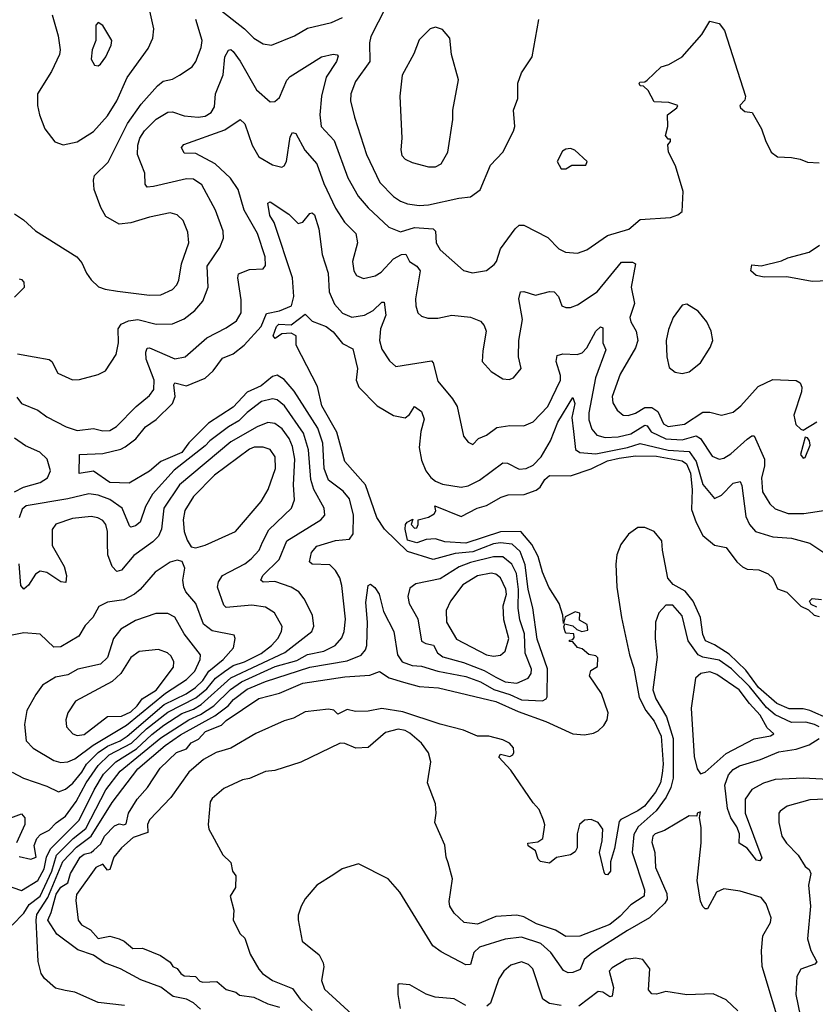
# Model space of a CAD drawing. Extents: x 1771496 to 1971148, y 471553 to 643630.
# Tile 226 of 256: x 1803308 to 1806728, y 602803 to 607034. Entities that reach past the tile are written whole.
import ezdxf

# ---------------------------------------------------------------- set-up
doc = ezdxf.new("R2010")
doc.units = 0

msp = doc.modelspace()

# ---------------------------------------------------------------- linework, layer by layer
at = {"layer": '0CON10XD'}
for points in [[(1803447.1, 607055), (1803472.7, 606965), (1803481.5, 606905), (1803478.5, 606885), (1803445, 606812), (1803384, 606715), (1803384.2, 606665), (1803392.5, 606625), (1803416, 606565), (1803459.2, 606509.2), (1803495, 606496), (1803555, 606509.5), (1803625, 606553.6), (1803685, 606621.5), (1803725.7, 606685), (1803770.3, 606785), (1803860.2, 606909.8), (1803880.5, 606955), (1803884.5, 606995), (1803851.5, 607145)], [(1804167.7, 607077.7), (1804274.5, 606995), (1804314.8, 606954.8), (1804355, 606930.4), (1804390, 606925), (1804489.2, 606965), (1804545, 606997.1), (1804648.3, 607021.7), (1804695, 607043.1)], [(1804879.6, 607085), (1804817.6, 606962.4), (1804811.9, 606935), (1804813.4, 606855), (1804751.3, 606768.7), (1804730.5, 606715), (1804730, 606685), (1804747.1, 606615), (1804798.9, 606455), (1804856.1, 606335), (1804914.8, 606274.8), (1804944.4, 606254.4), (1804975, 606242.2), (1805025.3, 606235.3), (1805065, 606238.6), (1805195, 606266.9), (1805245, 606273.3), (1805287.1, 606302.9), (1805331.8, 606408.2), (1805384.3, 606465), (1805430, 606555), (1805435.8, 606575), (1805430.8, 606645), (1805449.2, 606695), (1805448.8, 606761.2), (1805464.3, 606805.7), (1805511.2, 606875), (1805538.8, 607035)], [(1803285, 606199.2), (1803323.8, 606173.8), (1803376.2, 606126.2), (1803553.8, 606015), (1803575, 605988.8), (1803594.4, 605945), (1803615, 605916), (1803646.6, 605886.6), (1803675, 605875.6), (1803727.8, 605867.8), (1803865, 605850.7), (1803915, 605851.8), (1803965, 605874.6), (1803983.2, 605895), (1803991.2, 605915), (1804003.5, 605985), (1804035.3, 606075), (1804031.1, 606121.1), (1804010.8, 606170.8), (1803985, 606195.6), (1803955, 606203.6), (1803865, 606185.4), (1803785, 606161.2), (1803735.7, 606155.7), (1803678.2, 606188.2), (1803656.4, 606226.4), (1803627.8, 606305), (1803624.5, 606345), (1803629.4, 606365), (1803687.6, 606422.4), (1803771.4, 606588.6), (1803829.5, 606670.5), (1803899.9, 606750.1), (1803925, 606769.6), (1803965, 606778.5), (1803995, 606795.6), (1804048.9, 606831.1), (1804065.3, 606854.7), (1804087.9, 606915), (1804091.5, 606945), (1804065.2, 607035)], [(1803298.1, 605598.1), (1803370, 605585), (1803435, 605574.3), (1803445.8, 605565), (1803471.2, 605515), (1803535, 605485.8), (1803565, 605487.5), (1803645, 605509.2), (1803676, 605525), (1803722.5, 605595), (1803732.9, 605645), (1803731.1, 605705), (1803744.3, 605725.7), (1803775, 605739.7), (1803815, 605745.2), (1803895, 605725.3), (1803965, 605726.7), (1804015, 605747.9), (1804060, 605785), (1804095.5, 605825), (1804118.2, 605885), (1804113.4, 605975), (1804167.7, 606055), (1804183.1, 606095), (1804182.9, 606125), (1804150, 606215), (1804090, 606325), (1804055, 606348.9), (1804025, 606349.7), (1803882.5, 606317.5), (1803855, 606314.5), (1803847.1, 606327.1), (1803846.2, 606375), (1803813.9, 606455), (1803814.8, 606495), (1803824.3, 606525), (1803844.1, 606555.9), (1803895, 606606.8), (1803944.1, 606635.9), (1803965, 606637.7), (1804015, 606621.2), (1804075, 606615.4), (1804105, 606619.3), (1804131.2, 606635), (1804145, 606658.8), (1804149.5, 606715), (1804182.3, 606797.7), (1804189.1, 606875), (1804205, 606902.7), (1804215, 606905.5), (1804225, 606897.8), (1804255.6, 606855.6), (1804325, 606731.9), (1804385, 606680.6), (1804405, 606681.9), (1804425, 606700), (1804456.3, 606773.7), (1804469.7, 606790.3), (1804605, 606874.6), (1804655, 606886.2), (1804672.9, 606882.9), (1804676.6, 606876.6), (1804669.1, 606855), (1804625, 606786.9), (1804605.2, 606704.8), (1804597.9, 606625), (1804603.4, 606575), (1804659.1, 606515), (1804717.6, 606355), (1804763.3, 606275), (1804805.3, 606225), (1804895, 606142.9), (1804945, 606122.7), (1805005, 606140.4), (1805085.8, 606135.8), (1805094.7, 606124.7), (1805098.7, 606075), (1805115, 606045.6), (1805215, 605956), (1805254.2, 605945.8), (1805314.3, 605955.7), (1805347.6, 605982.4), (1805357.5, 605995), (1805375, 606048.8), (1805436.9, 606135), (1805455, 606151.4), (1805475, 606150.6), (1805577.8, 606097.8), (1805625, 606049.2), (1805654.5, 606034.5), (1805705, 606030.6), (1805745, 606044.4), (1805835, 606106.4), (1805926.6, 606133.4), (1805975, 606175.5), (1806105.9, 606184.1), (1806137.5, 606195), (1806155, 606210), (1806159.6, 606295), (1806126.2, 606406.2), (1806097.1, 606465), (1806094, 606496), (1806105, 606510), (1806105, 606520), (1806095, 606520), (1806083.6, 606536.4), (1806093.8, 606575), (1806092, 606625), (1806133.3, 606655), (1806136.7, 606665), (1806098.1, 606678.1), (1806035, 606680.8), (1806009.1, 606729.1), (1805988.8, 606748.8), (1805975, 606750), (1805970.7, 606759.3), (1805974.1, 606765.9), (1805995, 606766.7), (1806005.7, 606774.3), (1806065, 606831.2), (1806098.6, 606841.4), (1806155.7, 606874.3), (1806240.3, 606969.7), (1806275, 607027.5), (1806315, 607017.5), (1806337.5, 606987.5), (1806428.1, 606705), (1806425, 606688.8), (1806403.3, 606665), (1806406, 606655), (1806425, 606640), (1806455.8, 606635), (1806496.9, 606565), (1806513.1, 606515), (1806538.8, 606465), (1806565, 606444), (1806625, 606441.1), (1806662.5, 606435), (1806695, 606421.4), (1806745, 606419.4)], [(1803645, 606835.8), (1803655, 606842.5), (1803678.6, 606875), (1803701.2, 606925), (1803703.3, 606945), (1803665, 607008.8), (1803645, 607021.2), (1803635, 607010), (1803634.3, 606945), (1803618.9, 606905), (1803615.6, 606865), (1803629.1, 606839.1), (1803645, 606835.8)], [(1805065, 606401.4), (1805095, 606402), (1805118.8, 606415), (1805147.5, 606465), (1805169.2, 606605), (1805170, 606645), (1805193.3, 606775), (1805163.8, 606885), (1805156.7, 606955), (1805125, 606992.5), (1805095, 607002.5), (1805072.5, 606995), (1805025, 606947.5), (1805002.7, 606887.3), (1804951.9, 606795), (1804942, 606705), (1804950, 606525), (1804945.5, 606475), (1804950.4, 606450.4), (1804965, 606434.3), (1804995, 606420.6), (1805065, 606401.4)], [(1803295, 605411.4), (1803315, 605384.2), (1803385.6, 605355.6), (1803425, 605327.5), (1803506.9, 605285), (1803555, 605268.4), (1803625, 605277.9), (1803665, 605267.1), (1803695, 605268.2), (1803723.6, 605286.4), (1803808, 605372), (1803865, 605419.6), (1803883.9, 605445), (1803886.3, 605485), (1803851.9, 605575), (1803849.7, 605605), (1803855, 605622.9), (1803865, 605624.6), (1803975, 605576.6), (1804019.2, 605585), (1804112.8, 605667.2), (1804195, 605709.6), (1804239.5, 605740.5), (1804260.4, 605775), (1804260.2, 605829.8), (1804244.7, 605925), (1804248.2, 605941.8), (1804295, 605961.2), (1804355, 605962.9), (1804365, 605977.5), (1804362.9, 606015), (1804329.5, 606115), (1804273, 606215), (1804247.4, 606305), (1804213.3, 606353.3), (1804147.9, 606415), (1804065, 606459.2), (1804015, 606460.5), (1804003.5, 606485), (1804013, 606497), (1804188.9, 606561.1), (1804255, 606605.7), (1804275, 606586.7), (1804306.7, 606495), (1804335, 606444.5), (1804395, 606410), (1804435, 606400), (1804445, 606405.6), (1804455.3, 606425), (1804469.7, 606530.3), (1804480.6, 606549.4), (1804495, 606545.6), (1804533, 606473), (1804584.7, 606415), (1804615, 606330), (1804664.8, 606224.8), (1804703.9, 606163.9), (1804752.7, 606115), (1804760, 606075), (1804738.5, 605995), (1804743.9, 605955), (1804755, 605934.4), (1804785, 605922.1), (1804836.2, 605933.8), (1804861, 605949), (1804915, 606005.8), (1804948.6, 606025), (1804966.9, 606026.9), (1804983.5, 605995), (1805015, 605974.6), (1805029.7, 605955), (1805009.2, 605835), (1805010, 605805), (1805019.4, 605775), (1805035, 605760.6), (1805061.5, 605751.5), (1805105, 605752.1), (1805165, 605763.8), (1805245, 605755.4), (1805287.9, 605737.9), (1805305, 605720), (1805313.1, 605695), (1805298.6, 605611.4), (1805296, 605565), (1805335, 605522), (1805385, 605490.8), (1805412.3, 605487.7), (1805430, 605495), (1805464, 605535), (1805452.2, 605585), (1805453.3, 605655), (1805468.7, 605745), (1805452.8, 605835), (1805460.8, 605865), (1805475, 605866.7), (1805525, 605849.7), (1805585, 605866.1), (1805604.6, 605864.6), (1805623.3, 605845), (1805638.8, 605805), (1805655, 605797.1), (1805675, 605796.9), (1805705, 605809.4), (1805790.5, 605865), (1805895, 605992.1), (1805941.5, 605991.5), (1805954.3, 605984.3), (1805936.4, 605885), (1805950, 605815), (1805931.2, 605755), (1805935.4, 605735), (1805957.1, 605695), (1805964.7, 605655), (1805955, 605624.4), (1805888.7, 605511.3), (1805854.2, 605415), (1805857.7, 605387.7), (1805876, 605356), (1805902, 605335), (1805923.5, 605333.5), (1805955, 605343.8), (1805995, 605367.7), (1806025, 605366.9), (1806050.8, 605350.8), (1806075, 605297.9), (1806095, 605285.2), (1806165, 605296.2), (1806245, 605347.3), (1806275, 605347.1), (1806325, 605334.5), (1806375, 605347.9), (1806407.5, 605375), (1806482.2, 605457.8), (1806545, 605488.5), (1806645, 605483.1), (1806663.2, 605473.2), (1806670, 605455), (1806668.6, 605435), (1806636.2, 605335), (1806644, 605295), (1806665, 605273.8), (1806675, 605270), (1806735, 605306.2)], [(1805655, 606392.5), (1805680.7, 606409.3), (1805741.7, 606408.3), (1805746.7, 606425), (1805693.6, 606473.6), (1805675, 606480), (1805655, 606477.5), (1805641.7, 606468.3), (1805618.8, 606425), (1805635, 606393.3), (1805655, 606392.5)], [(1803275, 603143.1), (1803325, 603195.3), (1803348.4, 603231.6), (1803395, 603268), (1803446.1, 603375), (1803465.6, 603444.4), (1803537.2, 603515), (1803591.5, 603558.5), (1803677.8, 603725), (1803740, 603805), (1803915, 603948.4), (1804034.8, 604025), (1804085, 604048.6), (1804142.3, 604085), (1804213.5, 604156.5), (1804261.7, 604188.3), (1804405.3, 604255), (1804499.6, 604280.4), (1804545, 604306.3), (1804615, 604321.2), (1804663.1, 604345), (1804692.5, 604377.5), (1804703.1, 604405), (1804708.3, 604458.3), (1804692.3, 604602.3), (1804683.5, 604635), (1804665, 604667.1), (1804641.5, 604691.5), (1804565, 604693.8), (1804553.3, 604705), (1804562.7, 604745), (1804585, 604771.6), (1804665, 604795.9), (1804725, 604801.8), (1804741.1, 604825), (1804742.3, 604905), (1804725.3, 604975), (1804697.9, 605007.9), (1804635.7, 605055.7), (1804617, 605105), (1804611.5, 605215), (1804588.7, 605278.7), (1804487.4, 605437.4), (1804445, 605487.9), (1804415, 605506.4), (1804395, 605501.3), (1804345, 605461), (1804285, 605433.2), (1804225, 605368.6), (1804119.8, 605300.2), (1804035, 605216), (1804005, 605174.9), (1803914.4, 605135.6), (1803865, 605094.2), (1803777.6, 605042.4), (1803695.6, 605045), (1803625, 605094.2), (1803563.3, 605083.3), (1803565, 605165.6), (1803665, 605170.5), (1803741.8, 605188.2), (1803761.7, 605198.3), (1803807, 605233), (1803848.2, 605285), (1803895, 605316.6), (1803964.3, 605385), (1803976, 605415), (1803969.6, 605465), (1803975, 605473.3), (1804025, 605460.4), (1804105, 605493.5), (1804139.2, 605525), (1804180.1, 605579.9), (1804225, 605598), (1804273.1, 605635), (1804346.2, 605715), (1804368.4, 605771.6), (1804425, 605783.4), (1804476, 605805), (1804486.6, 605845), (1804479.7, 605925), (1804402.2, 606162.2), (1804383, 606193), (1804374.3, 606245), (1804385, 606251.2), (1804465, 606198.9), (1804505, 606157.5), (1804525, 606164.2), (1804555, 606200.8), (1804565, 606204.3), (1804575, 606195.8), (1804593.1, 606135), (1804608.2, 606025), (1804633.1, 605945), (1804638.2, 605865), (1804661.4, 605811.4), (1804695, 605773.2), (1804735.3, 605755.3), (1804790, 605765), (1804826.8, 605785), (1804865, 605820.5), (1804875, 605820.8), (1804881.2, 605765), (1804858.4, 605705), (1804854.6, 605655), (1804865, 605618.8), (1804897.9, 605567.9), (1804925, 605544), (1805078.2, 605568.2), (1805085, 605560), (1805105, 605481.4), (1805168.5, 605405), (1805188.3, 605371.7), (1805215.6, 605245), (1805235, 605218.6), (1805255, 605209.2), (1805280, 605235), (1805315, 605249.1), (1805358.6, 605281.4), (1805415, 605290.5), (1805475, 605288.5), (1805515, 605305.4), (1805577.5, 605372.5), (1805632.7, 605485), (1805632.5, 605505), (1805613.6, 605565), (1805618.3, 605591.7), (1805642, 605598), (1805704.7, 605595.3), (1805725, 605601.8), (1805746.2, 605623.8), (1805784, 605696), (1805805, 605714.4), (1805815, 605710), (1805814.7, 605645), (1805827.8, 605615), (1805782.7, 605495), (1805754.8, 605345), (1805754.3, 605315), (1805767.3, 605275), (1805788.8, 605248.8), (1805825, 605238.4), (1805881, 605241), (1805935, 605254.8), (1805995, 605291.7), (1806005, 605288.8), (1806022.4, 605262.4), (1806085, 605232.6), (1806155, 605228.2), (1806215.8, 605245.8), (1806234.2, 605234.2), (1806285, 605157.8), (1806315, 605145.6), (1806335, 605150), (1806365, 605168.5), (1806435, 605231.8), (1806455, 605245.5), (1806465, 605245.6), (1806509.8, 605145), (1806509.4, 605115), (1806496.3, 605065), (1806500.7, 605005), (1806533, 604953), (1806555, 604932.7), (1806611.6, 604911.6), (1806678.1, 604911.9), (1806782.6, 604927.4)], [(1806885, 605916.7), (1806715, 605909.1), (1806605, 605929.6), (1806507.9, 605927.9), (1806473.8, 605935), (1806450.8, 605955), (1806455, 605980), (1806495, 605976.4), (1806582.9, 605997.1), (1806609.4, 606010.6), (1806700.8, 606035), (1806745.6, 606065)], [(1803305, 605920), (1803315, 605918), (1803325, 605906.2), (1803327.2, 605882.8), (1803285, 605841.8)], [(1806155, 605514), (1806185, 605521.4), (1806235, 605559.2), (1806275.3, 605624.7), (1806286.9, 605655), (1806279.6, 605695), (1806261.9, 605735), (1806225, 605781.4), (1806175, 605812), (1806155, 605806.7), (1806117.1, 605755), (1806096.9, 605703.1), (1806086.5, 605655), (1806090, 605585), (1806099.2, 605539.2), (1806125, 605518.8), (1806155, 605514)], [(1804875.7, 604845), (1804842.7, 604895), (1804793.8, 605035), (1804705.9, 605135.9), (1804671.1, 605261.1), (1804606.3, 605375), (1804587.6, 605457.6), (1804496.2, 605635), (1804496, 605675), (1804475, 605687.5), (1804435, 605684), (1804406.1, 605663.9), (1804397.5, 605675), (1804411.6, 605715), (1804421.1, 605725), (1804475, 605723.1), (1804535, 605768.6), (1804565, 605738.7), (1804625, 605716.2), (1804655, 605693.2), (1804695, 605642.1), (1804739.2, 605619.2), (1804759.8, 605535), (1804754.3, 605485), (1804765.3, 605455), (1804843.9, 605375), (1804915, 605333.1), (1804965, 605323.2), (1804982.8, 605337.2), (1805005, 605371.4), (1805035, 605350), (1805047.1, 605317.1), (1805031.9, 605265), (1805025.3, 605195), (1805035, 605140.8), (1805053.7, 605095), (1805075, 605066.2), (1805095, 605050.4), (1805125, 605038.2), (1805205, 605025.4), (1805235, 605030.8), (1805285, 605054.6), (1805385, 605129.2), (1805405, 605127.9), (1805455, 605102.3), (1805485, 605106.1), (1805515, 605120.4), (1805548.8, 605155), (1805588.8, 605225), (1805621.2, 605305), (1805685, 605410.8), (1805694.1, 605384.1), (1805680.5, 605325), (1805688, 605265), (1805696.4, 605186.4), (1805715, 605174.8), (1805785, 605169), (1805920.5, 605195), (1805975, 605213.1), (1806095, 605184.7), (1806185, 605179.1), (1806216, 605136), (1806245, 605036.2), (1806295, 604977.1), (1806325, 604990.8), (1806375, 605042.3), (1806405, 605049.4), (1806412.5, 605032.5), (1806429.8, 604899.8), (1806445, 604864.5), (1806470.5, 604835), (1806545, 604811.5), (1806625, 604806.7), (1806705, 604784.1), (1806765, 604743.9)], [(1803245, 603316.4), (1803315, 603292.5), (1803385, 603334.8), (1803412.2, 603385), (1803423.5, 603435), (1803439.4, 603470.6), (1803563.9, 603595), (1803627.1, 603725), (1803668.6, 603791.4), (1803721.3, 603845), (1803809.5, 603900.5), (1803875, 603962.6), (1803927.7, 604002.3), (1804005, 604052.8), (1804055, 604071), (1804088.1, 604091.9), (1804215, 604205.8), (1804447.5, 604315), (1804563.8, 604405), (1804572.2, 604427.8), (1804566, 604475), (1804531.2, 604545), (1804507.5, 604575), (1804475, 604595.3), (1804405, 604619.8), (1804355, 604617.5), (1804344.5, 604625), (1804352.2, 604645), (1804422.8, 604715), (1804456.7, 604795), (1804601.9, 604885), (1804619.1, 604905), (1804616.9, 604935), (1804572, 605015), (1804558.5, 605058.5), (1804549.1, 605185), (1804527.2, 605257.2), (1804446.2, 605375), (1804415, 605400), (1804394.8, 605405.2), (1804347, 605393), (1804285, 605346.6), (1804249.8, 605310.2), (1804205, 605284.4), (1804125.6, 605225), (1804105, 605202.4), (1803971.3, 605098.7), (1803879, 604995), (1803847.9, 604942.1), (1803825.7, 604875), (1803805, 604858.6), (1803785, 604853.8), (1803779.1, 604859.1), (1803748.4, 604935), (1803695, 604972.5), (1803645, 604991.3), (1803605, 604996.5), (1803514.2, 604975.8), (1803335.7, 604945), (1803318.8, 604931.2), (1803305, 604893.8)], [(1803305, 603437.9), (1803355, 603427.3), (1803378.6, 603435), (1803370, 603485), (1803381.2, 603515), (1803397.3, 603532.7), (1803435, 603551.2), (1803465, 603582.6), (1803505, 603611.9), (1803550.6, 603675), (1803593.1, 603755), (1803645, 603829.3), (1803692.2, 603875), (1803788.6, 603925), (1803852.6, 603987.4), (1803945, 604059), (1804065, 604119.8), (1804111.7, 604158.3), (1804149.8, 604205), (1804187.4, 604232.6), (1804225, 604258.6), (1804273.4, 604275), (1804345, 604311.1), (1804390, 604345), (1804417.6, 604375), (1804432.8, 604405), (1804436, 604426), (1804403.3, 604485), (1804365, 604508.9), (1804305, 604518.9), (1804195, 604508.8), (1804185, 604518), (1804158.2, 604595), (1804161.7, 604618.3), (1804179.1, 604645), (1804275, 604696.2), (1804302.6, 604717.4), (1804336.8, 604755), (1804351.7, 604788.3), (1804378, 604842), (1804476.2, 604935), (1804488.5, 604971.5), (1804485.2, 605035), (1804490.5, 605145), (1804480.5, 605200.5), (1804466.1, 605235), (1804435.6, 605275.6), (1804405, 605298.2), (1804375, 605303.2), (1804328.8, 605285), (1804215, 605219.6), (1803994.9, 605035.1), (1803926.6, 604935), (1803917.5, 604845), (1803904.7, 604815), (1803879.9, 604790.1), (1803798.8, 604731.2), (1803745, 604669.2), (1803725, 604663.2), (1803704.8, 604684.8), (1803686.5, 604735), (1803684.7, 604784.7), (1803685.7, 604835), (1803677.6, 604865), (1803665, 604881.8), (1803643.7, 604893.7), (1803615, 604899.4), (1803535, 604891.3), (1803463.5, 604866.5), (1803447.1, 604842.9), (1803446.7, 604775), (1803498.2, 604685), (1803508.5, 604645), (1803505.7, 604615), (1803485, 604618.5), (1803425, 604659.2), (1803395, 604664.5), (1803375, 604651.5), (1803345, 604604.4), (1803325, 604587.5), (1803313, 604603), (1803305, 604696.2)], [(1803285.3, 605005), (1803324.5, 605025.5), (1803395, 605045.8), (1803427.5, 605065), (1803440, 605095), (1803425.9, 605145), (1803393.9, 605175), (1803332.6, 605202.6), (1803285.5, 605235.5)], [(1806675, 605150), (1806685, 605153.3), (1806705.8, 605205), (1806703.3, 605225), (1806695, 605237.5), (1806685, 605240), (1806664, 605165), (1806675, 605150)], [(1804065, 604764.3), (1804105, 604775.5), (1804234.8, 604835.2), (1804346, 604964), (1804375.9, 605015), (1804407.7, 605105), (1804405.3, 605155), (1804385, 605187.1), (1804355, 605197.1), (1804315, 605197.1), (1804295, 605189), (1804145, 605076.8), (1804054.2, 604985.8), (1804017.3, 604925), (1804009.8, 604885), (1804014.8, 604834.8), (1804027.1, 604797.1), (1804045, 604768.8), (1804065, 604764.3)], [(1804085, 602782.4), (1804055, 602809.6), (1804025, 602825.4), (1803967, 602837), (1803915, 602877.2), (1803828.6, 602908.6), (1803740.8, 602955), (1803671.7, 602981.7), (1803625, 603013.6), (1803557.7, 603037.7), (1803466.7, 603105), (1803428.4, 603165), (1803443.1, 603196.9), (1803465, 603276.3), (1803485, 603306.8), (1803515, 603325.5), (1803525.8, 603365), (1803568.1, 603435), (1803585, 603448.5), (1803614.8, 603455.2), (1803626, 603465), (1803657.1, 603492.9), (1803672.3, 603525), (1803715, 603570.3), (1803735, 603578.9), (1803755.4, 603574.6), (1803765, 603578.8), (1803775.4, 603625), (1803813.1, 603685), (1803856.9, 603735), (1803912.2, 603817.8), (1803981.8, 603885), (1804025, 603901.1), (1804045, 603926.3), (1804077, 603943), (1804106.7, 603975), (1804175, 604003.2), (1804195, 604022.4), (1804335, 604117.3), (1804425, 604140.2), (1804525, 604182.5), (1804705, 604210.7), (1804812.7, 604217.3), (1804855, 604233.3), (1804896.6, 604206.6), (1804957.2, 604187.2), (1805025, 604168.6), (1805107.6, 604162.4), (1805355, 604104.1), (1805450.8, 604060.8), (1805568.9, 604018.9), (1805685, 603965.4), (1805735, 603960.9), (1805775, 603968.1), (1805795, 603977.5), (1805819.1, 604000.9), (1805832.5, 604025), (1805837.5, 604055), (1805808.9, 604138.9), (1805756.9, 604215), (1805763.1, 604236.9), (1805791.4, 604255), (1805792.4, 604292.4), (1805785, 604300.8), (1805755, 604305.8), (1805725, 604331.1), (1805706.2, 604336.2), (1805685, 604360), (1805671.7, 604361.7), (1805671.7, 604368.3), (1805685, 604370), (1805690.7, 604379.3), (1805690, 604395), (1805657.5, 604397.5), (1805653, 604403), (1805647.5, 604425), (1805651.7, 604438.3), (1805685, 604430), (1805703, 604413), (1805724.4, 604404.4), (1805749.4, 604410.6), (1805747.5, 604435), (1805714.4, 604454.4), (1805715, 604483.3), (1805695, 604490), (1805652.5, 604467.5), (1805645, 604440), (1805642.5, 604475), (1805626.2, 604525), (1805582.5, 604595), (1805555, 604660), (1805537.2, 604727.2), (1805509, 604779), (1805461.5, 604835), (1805375, 604833.3), (1805225, 604785.3), (1805135, 604790.7), (1805095, 604803.7), (1805055, 604799.8), (1805015, 604785.8), (1804975, 604796.8), (1804964.6, 604845.4), (1804965.9, 604864.1), (1804973.8, 604875), (1804998.3, 604888.3), (1804991.2, 604865), (1805005, 604848.8), (1805015, 604850), (1805021.2, 604865), (1805020, 604885), (1805065, 604896.7), (1805090, 604910), (1805096.2, 604923.8), (1805092.5, 604945), (1805205, 604899.4), (1805274, 604935), (1805315, 604946.9), (1805378, 604982), (1805407.8, 604992.2), (1805475.6, 604994.4), (1805527.7, 605012.3), (1805545, 605024.7), (1805565, 605058.4), (1805585, 605075.9), (1805675, 605074), (1805765, 605104.5), (1805835, 605138.2), (1805885, 605149.5), (1805955, 605159.7), (1806045, 605158), (1806155, 605139), (1806173.5, 605125), (1806191.6, 605085), (1806198, 605015), (1806195, 604928.6), (1806215, 604872.7), (1806245, 604818.2), (1806295, 604775.6), (1806345, 604765.8), (1806390, 604705), (1806415, 604682.2), (1806435, 604673.3), (1806485, 604670), (1806525, 604653.3), (1806545, 604633.8), (1806565, 604588), (1806605, 604573.8), (1806621.7, 604558.3), (1806665, 604513.8), (1806698.8, 604498.8), (1806722.5, 604475), (1806745, 604470)], [(1806788.3, 604028.3), (1806704.5, 604065.5), (1806675, 604072.1), (1806615, 604073), (1806563, 604095), (1806484.1, 604165), (1806429.4, 604239.4), (1806357.7, 604307.7), (1806295, 604347.8), (1806255.4, 604365), (1806245, 604392), (1806233.8, 604465), (1806203.3, 604535), (1806168.7, 604578.7), (1806116.9, 604606.9), (1806094.6, 604634.6), (1806070.3, 604755), (1806068.5, 604795), (1806035, 604834.5), (1805995, 604852.2), (1805965, 604852.2), (1805925, 604823.1), (1805891.8, 604778.2), (1805875.3, 604735), (1805870.8, 604695), (1805874.4, 604595.6)], [(1803758.3, 602798.3), (1803645, 602810.6), (1803545, 602854.8), (1803502.8, 602862.8), (1803461.8, 602871.8), (1803413.7, 602913.7), (1803399.6, 602935), (1803387.7, 602987.7), (1803378.1, 603165), (1803381.6, 603188.4), (1803428.2, 603261.8), (1803493, 603417), (1803551.4, 603478.6), (1803615.1, 603525), (1803705, 603669.8), (1803815.2, 603815), (1803933.2, 603915), (1803999.4, 603960.6), (1804147.2, 604042.8), (1804203.8, 604086.2), (1804227.3, 604112.7), (1804285, 604156.6), (1804365, 604190.8), (1804555, 604252.2), (1804715, 604279.6), (1804775, 604302.7), (1804793.8, 604326.2), (1804800.4, 604345), (1804802.9, 604445), (1804795, 604530), (1804805, 604603.3), (1804815, 604608.1), (1804835, 604594.5), (1804852.9, 604565), (1804871.4, 604491.4), (1804915.3, 604405), (1804931.7, 604305), (1804951.3, 604275), (1804995, 604258.5), (1805035.5, 604255.5), (1805105.1, 604235.1), (1805225, 604212.3), (1805288.8, 604188.8), (1805346, 604156), (1805414.7, 604134.7), (1805465, 604110.8), (1805555, 604107.5), (1805570.9, 604115), (1805574.7, 604125), (1805576.9, 604245), (1805532.7, 604372.7), (1805513.6, 604506.4), (1805493.8, 604585), (1805481.3, 604691.3), (1805459, 604749), (1805425, 604780.8), (1805375, 604786.6), (1805345, 604781.1), (1805255, 604747), (1805180.1, 604739.9), (1805085, 604714.8), (1804975, 604749.4), (1804875.7, 604845)], [(1805445, 604183.1), (1805493.8, 604205), (1805506.9, 604225), (1805507.3, 604242.7), (1805481.3, 604311.3), (1805477.6, 604395), (1805458.1, 604455), (1805449.8, 604505), (1805452.2, 604585), (1805443.8, 604653.8), (1805423.8, 604695), (1805385, 604726.3), (1805345, 604726.1), (1805245, 604700.9), (1805197.4, 604682.6), (1805115, 604631.4), (1805010.6, 604609.4), (1804985, 604591.2), (1804975.5, 604555), (1804982.1, 604525), (1805019.1, 604459.1), (1805035, 604363.1), (1805052.9, 604352.9), (1805086.8, 604346.8), (1805103.7, 604313.7), (1805126.6, 604296.6), (1805215, 604272.5), (1805305, 604237.7), (1805355, 604209), (1805395, 604188.6), (1805445, 604183.1)], [(1803275, 603800.4), (1803324.3, 603774.3), (1803425, 603740.8), (1803475, 603716.4), (1803505, 603727.5), (1803536, 603754), (1803575, 603800.2), (1803595.4, 603835), (1803645.4, 603885), (1803685, 603912.4), (1803739, 603935), (1803769.4, 603955), (1803928.9, 604091.1), (1804022.9, 604137.1), (1804063.3, 604165), (1804094.6, 604195), (1804120.7, 604235), (1804183, 604285), (1804226.8, 604335), (1804234.5, 604375), (1804229.1, 604389.1), (1804135, 604408.1), (1804097.2, 604437.2), (1804064.8, 604524.8), (1804022.3, 604575), (1804013.2, 604595), (1804009.1, 604625), (1804017.1, 604677.1), (1804005.6, 604705.6), (1803985, 604711.1), (1803955, 604702.9), (1803890.1, 604659.9)], [(1803890.1, 604659.9), (1803826.2, 604585), (1803800.5, 604565), (1803755, 604541.8), (1803685, 604530.4), (1803648.2, 604511.8), (1803621.9, 604465), (1803588.8, 604431.2), (1803561.9, 604385), (1803485, 604338.5), (1803455, 604337.5), (1803395, 604392.9), (1803325, 604400), (1803246.9, 604383.1)], [(1805345, 604298.4), (1805375, 604303.3), (1805395, 604320.6), (1805410.2, 604375), (1805389, 604455), (1805386.4, 604515), (1805399.7, 604565), (1805397.2, 604587.2), (1805375.2, 604635), (1805355, 604652.1), (1805335, 604655.9), (1805275.2, 604644.8), (1805212.9, 604605), (1805160.3, 604535), (1805140.9, 604495), (1805142.8, 604445), (1805185, 604372.7), (1805315, 604305.3), (1805345, 604298.4)], [(1805874.4, 604595.6), (1805895.2, 604465), (1805928.4, 604305), (1805948, 604248), (1805971.1, 604121.1), (1805999.3, 604065), (1806035, 604019.7), (1806065.4, 603955), (1806073.4, 603835), (1806070.1, 603795), (1806062.5, 603755), (1806040.9, 603715), (1805993.5, 603655), (1805965, 603634.1), (1805892.5, 603597.5), (1805885, 603588), (1805865, 603472), (1805847.1, 603415), (1805847.8, 603375), (1805835, 603359.2), (1805825, 603361.2), (1805820.4, 603370.4), (1805800, 603455), (1805811.2, 603505), (1805814.3, 603555), (1805794.5, 603584.5), (1805765, 603596.7), (1805735.5, 603594.5), (1805714.4, 603575), (1805704.4, 603535), (1805704.2, 603475), (1805695, 603458.8), (1805675, 603446), (1805615, 603433.8), (1805585, 603410), (1805546.4, 603416.4), (1805536.4, 603426.4), (1805525, 603462.5), (1805494.1, 603484.1), (1805492.5, 603495), (1805535, 603501.2), (1805556, 603515), (1805565.4, 603574.6), (1805560, 603595), (1805540.4, 603640.4), (1805515, 603668.8), (1805419.5, 603809.5), (1805367.5, 603865), (1805375, 603877.5), (1805415, 603867.5), (1805427.5, 603875), (1805432.5, 603885), (1805430, 603905), (1805413.3, 603925), (1805385, 603940), (1805324.4, 603955.6), (1805275.6, 603955.6), (1805215, 603981.4), (1805115, 604007.3), (1804955, 604059.6), (1804865, 604074.4), (1804805, 604062.7), (1804751.7, 604061.7), (1804715, 604070), (1804675, 604050), (1804657.7, 604067.7), (1804635, 604071.4), (1804535, 604059.4), (1804485, 604033.1), (1804445, 604021.8), (1804322.7, 603967.3), (1804215, 603903.2), (1804152.5, 603885), (1804098, 603855), (1804035, 603801.2), (1803957.9, 603692.1), (1803865, 603595.8), (1803857.1, 603575), (1803858.3, 603541.7), (1803795, 603520), (1803744.7, 603475.3), (1803712.2, 603435), (1803695, 603382.5), (1803685, 603380), (1803665.6, 603405.6), (1803635, 603390.8), (1803552, 603275), (1803549.1, 603249.1), (1803558.8, 603165), (1803573.3, 603145), (1803612.7, 603122.7), (1803645, 603085.5), (1803695, 603096.5), (1803734.6, 603084.6), (1803756.2, 603075), (1803793.6, 603043.6), (1803835, 603044.4), (1803913.4, 603013.4), (1803953.9, 602983.9), (1803966, 602966), (1803985, 602956.7), (1804000, 602935), (1804015, 602925.6), (1804063.1, 602923.1), (1804082.3, 602902.3), (1804095, 602898.1), (1804155, 602900.8), (1804195, 602866.7), (1804237.5, 602855), (1804252.7, 602842.7), (1804313.6, 602833.6), (1804374.8, 602804.8), (1804425, 602790.4)], [(1806743.9, 603995), (1806725, 604006.1), (1806687.5, 604015), (1806625, 604014), (1806555, 604047), (1806518.7, 604078.7), (1806445, 604169.1), (1806367.8, 604245), (1806315, 604281.2), (1806245, 604294.3), (1806224.9, 604304.9), (1806181.6, 604365), (1806155, 604472.2), (1806115, 604517.7), (1806085, 604518.5), (1806055.4, 604484.6), (1806040.4, 604445), (1806038.9, 604375), (1806048.5, 604295), (1806028.9, 604155), (1806042.5, 604115), (1806087.7, 604037.7), (1806116.7, 603945), (1806116.6, 603775), (1806107.3, 603735), (1806086.8, 603693.2), (1806043.3, 603635), (1805966.4, 603565), (1805947.6, 603532.4), (1805940.4, 603455), (1805992.9, 603295), (1805992.1, 603267.9), (1805935, 603230.9), (1805888.7, 603181.3), (1805845, 603146.6), (1805715, 603095.4), (1805655, 603094.6), (1805611.3, 603121.3), (1805529.1, 603149.1), (1805475, 603179.3), (1805445, 603186), (1805355, 603180.4), (1805275, 603148.1), (1805218, 603155), (1805175.6, 603195), (1805156.9, 603225), (1805154.3, 603245), (1805167.7, 603342.3), (1805149.5, 603410.5), (1805140.6, 603435), (1805135, 603487.5), (1805092.5, 603585), (1805098.1, 603625), (1805095.6, 603665), (1805060.9, 603755), (1805075.4, 603845), (1805065, 603883.8), (1805035.5, 603925), (1804985, 603967.5), (1804965, 603979.7), (1804935, 603985.3), (1804879.5, 603970.5), (1804805, 603906.4), (1804753.1, 603903.1), (1804705, 603924.4), (1804685, 603925.5), (1804516, 603844), (1804405, 603807.7), (1804365, 603803.8), (1804295, 603773.1), (1804265, 603767.5), (1804185, 603730), (1804135, 603687.5), (1804126.9, 603673.1), (1804117.9, 603575), (1804120.9, 603555), (1804135, 603530), (1804180.6, 603445), (1804215, 603412), (1804221.9, 603375), (1804236.5, 603355), (1804235.6, 603305), (1804212.5, 603267.5), (1804228, 603208), (1804225.4, 603165), (1804255, 603106.2), (1804275, 603088), (1804298.8, 603018.8), (1804335, 602954.2), (1804351.9, 602935), (1804394.4, 602905), (1804481, 602871), (1804512.7, 602825), (1804565, 602776.8)], [(1806735, 604510), (1806710.7, 604520.7), (1806702.5, 604535), (1806715, 604547.5), (1806755, 604542.5)], [(1803485, 603841.8), (1803515, 603844.7), (1803545, 603857.7), (1803623.3, 603916.7), (1803767.3, 604002.7), (1803935, 604139.4), (1804025, 604198.8), (1804060.9, 604235), (1804083.6, 604285), (1804084.7, 604305), (1804015.2, 604395), (1803975, 604466.9), (1803945, 604482.1), (1803892.6, 604482.6), (1803805, 604452.2), (1803742.5, 604415), (1803711.2, 604375), (1803685, 604293.5), (1803655.7, 604265), (1803557.3, 604242.7), (1803515, 604218.7), (1803461.2, 604208.8), (1803405, 604174.4), (1803376.4, 604135), (1803338.9, 604065), (1803327.7, 604005), (1803335.4, 603935.4), (1803365, 603903.6), (1803455, 603851.3), (1803485, 603841.8)], [(1803555, 603958.2), (1803585, 603961.8), (1803685, 604039.5), (1803745, 604041.4), (1803785, 604060.5), (1803813.2, 604085), (1803834.4, 604115.6), (1803895, 604152.9), (1803968.3, 604251.7), (1803970.7, 604275), (1803959.2, 604299.2), (1803942.7, 604312.7), (1803905, 604327.9), (1803821.5, 604318.5), (1803785, 604293.1), (1803742, 604225), (1803705, 604190.5), (1803547.5, 604105), (1803514.4, 604055), (1803506.7, 604025), (1803509.4, 603995), (1803536.2, 603965), (1803555, 603958.2)], [(1806235, 603793.3), (1806255, 603801.2), (1806345, 603880.5), (1806465, 603943.3), (1806535, 603956.4), (1806550, 603965), (1806521.5, 603991.5), (1806490.7, 604045), (1806444.5, 604095), (1806400.7, 604155), (1806305, 604220.9), (1806275, 604231.8), (1806235.6, 604224.4), (1806212.7, 604205), (1806193.5, 604075), (1806207.2, 603867.2), (1806220, 603815), (1806235, 603793.3)], [(1806785, 603769.2), (1806675, 603774.2), (1806555, 603768.9), (1806505, 603753.5), (1806455, 603725.8), (1806425.8, 603685), (1806426.8, 603625), (1806498.1, 603431.9), (1806489.7, 603420.3), (1806475, 603423.1), (1806435, 603474.3), (1806400.8, 603495), (1806401.6, 603535), (1806390.2, 603565), (1806364.1, 603604.1), (1806349.9, 603645), (1806338.9, 603745), (1806355, 603788.8), (1806375, 603812), (1806402.5, 603827.5), (1806492.7, 603855), (1806571.7, 603888.3), (1806645, 603899.6), (1806701.7, 603918.3), (1806744.1, 603945.9)], [(1806805, 603686.2), (1806705, 603681.6), (1806606.2, 603653.8), (1806576.4, 603633.6), (1806571.4, 603625), (1806571.1, 603585), (1806584.6, 603525), (1806604.5, 603495), (1806653.6, 603443.6), (1806684.4, 603395), (1806701.8, 603381.8), (1806708.4, 603365), (1806698.6, 603315), (1806707.3, 603225), (1806694.1, 603085), (1806709.3, 603035), (1806734.4, 602985), (1806726.2, 602975), (1806665, 602954.4), (1806647.8, 602922.2), (1806644.8, 602845), (1806681.1, 602665)], [(1803269.2, 603605), (1803315, 603621.1), (1803329.5, 603605), (1803329.6, 603575), (1803293.3, 603496.7)], [(1806584.2, 602685), (1806499.7, 602965), (1806496.9, 603033.1), (1806502.4, 603097.6), (1806535.4, 603154.6), (1806538.1, 603175), (1806516.9, 603235), (1806495, 603262.5), (1806405, 603288.9), (1806335, 603298.9), (1806302.9, 603285), (1806265, 603213.8), (1806255, 603214), (1806245, 603224), (1806235, 603246.2), (1806219.7, 603335), (1806236.8, 603496.8), (1806237.7, 603562.3), (1806230, 603605), (1806235, 603630), (1806220, 603625), (1806218.3, 603611.7), (1806185, 603612.5), (1806080.2, 603549.8), (1806039.2, 603535), (1806030, 603525), (1806025, 603500), (1806037.5, 603455), (1806040.7, 603390.7), (1806089.3, 603279.3), (1806091.1, 603255), (1806081.7, 603238.3), (1806014.8, 603175.2), (1805920.3, 603120.3), (1805766.8, 603023.2), (1805733.7, 602995), (1805717.4, 602952.6), (1805685, 602940.4), (1805665, 602937.9), (1805645, 602947.8), (1805591.4, 603025), (1805547.5, 603065), (1805465, 603092.1), (1805395, 603083), (1805285, 603048.4), (1805260.4, 603025), (1805245.3, 602974.7), (1805225, 602972.3), (1805118.8, 603028.8), (1805083.1, 603055), (1804942.2, 603285), (1804891.7, 603341.7), (1804763.9, 603406.1), (1804694.1, 603385.9), (1804658.8, 603361.2), (1804584.5, 603315.5), (1804535, 603256), (1804517.5, 603225), (1804504.4, 603185.6), (1804504.3, 603165.7), (1804522.5, 603075), (1804595, 603016.2), (1804611.7, 602981.7), (1804615.5, 602964.5), (1804605.6, 602905), (1804618.3, 602868.3), (1804752.7, 602745)], [(1805635, 602798.6), (1805585, 602805.9), (1805556.4, 602825), (1805513.6, 602955), (1805495, 602974.5), (1805465.3, 602985.3), (1805418.8, 602971.2), (1805389.4, 602945), (1805368.1, 602911.9), (1805331.6, 602808.4), (1805316, 602795)], [(1806395.4, 602775.4), (1806345, 602822.5), (1806288.7, 602848.7), (1806175, 602844.5), (1806085, 602857.8), (1806045, 602847.1), (1806025, 602848), (1806010.8, 602865), (1806016.7, 602955), (1805986.7, 602995), (1805955, 603002), (1805915, 602995.8), (1805855, 602960), (1805841.9, 602945), (1805860.9, 602875), (1805855, 602838.6), (1805845, 602834.6), (1805815, 602854.6), (1805795, 602858.5), (1805711.1, 602795)], [(1805225, 602798.2), (1805175, 602827.3), (1805093.2, 602833.2), (1805055, 602847.1), (1804985, 602886.2), (1804938.3, 602891.7), (1804933.3, 602886.7), (1804932.5, 602845), (1804942.9, 602785)]]:
    msp.add_lwpolyline(points, dxfattribs=at)

doc.saveas('drawing.dxf')
